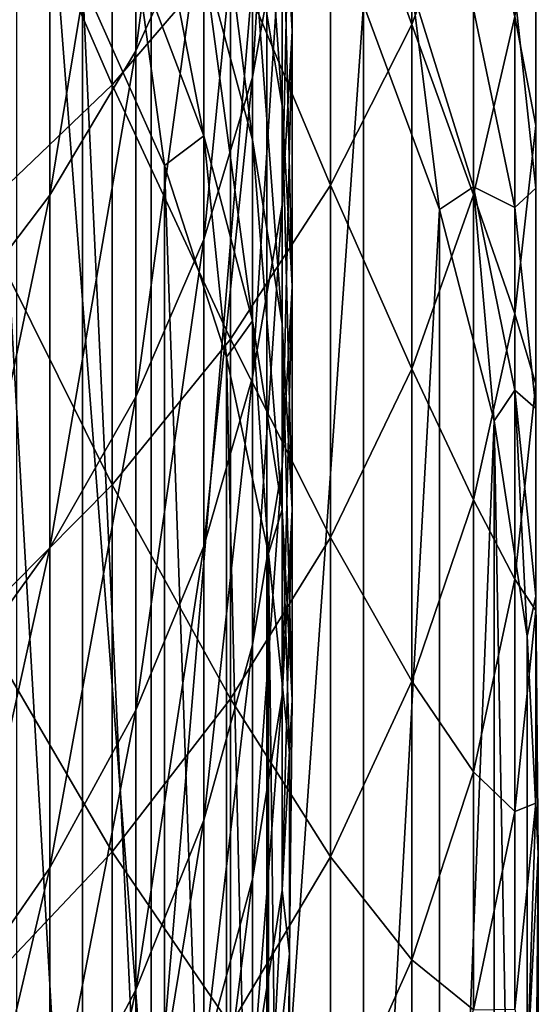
# Model space of a CAD drawing. Header units: metres. Extents: x -22 to 73, y -229 to 22.
# Tile 32 of 256: x 10.84 to 14, y -192.21 to -186.21. Entities that reach past the tile are written whole.
import ezdxf

# ---------------------------------------------------------------- set-up
doc = ezdxf.new("R2010")
doc.units = ezdxf.units.M
doc.layers.add('solid_509500_SW0001', color=7, linetype='CONTINUOUS')

msp = doc.modelspace()

# ---------------------------------------------------------------- linework, layer by layer
at = {"layer": 'solid_509500_SW0001'}
for points in [[(10.822106, -192.290131, 231.158295), (10.822146, -182.713867, 266.897583), (11.640534, -193.356049, 231.443909)], [(11.640534, -193.356049, 231.443909), (10.822146, -182.713867, 266.897583), (11.640574, -183.7798, 267.183167)], [(11.548494, -186.40036, 289.681946), (11.548494, -184.103027, 292.469757), (11.961754, -183.236404, 291.706268)], [(11.961754, -185.485275, 288.977203), (11.548494, -186.40036, 289.681946), (11.961754, -183.236404, 291.706268)], [(12.5, -186.278793, 281.288086), (12.5, -184.534927, 284.086151), (12.439809, -183.517059, 283.404175)], [(12.439809, -185.218185, 280.674683), (12.5, -186.278793, 281.288086), (12.439809, -183.517059, 283.404175)], [(12.259816, -186.560867, 285.443542), (12.259816, -184.542526, 288.25116), (12.439809, -183.581161, 287.510803)], [(12.439809, -185.552795, 284.768127), (12.259816, -186.560867, 285.443542), (12.439809, -183.581161, 287.510803)], [(11.640534, -193.356049, 231.443909), (11.640574, -183.7798, 267.183167), (12.346898, -184.918076, 267.48819)], [(13.230011, -186.238266, 289.557098), (13.230011, -183.949524, 292.334534), (12.734848, -184.877594, 293.15213)], [(13.230011, -186.238266, 289.557098), (13.605362, -185.225464, 288.77713), (13.230011, -183.949524, 292.334534)], [(11.404063, -186.607132, 294.675842), (11.404063, -183.98024, 297.466431), (10.580494, -184.718704, 298.209015)], [(11.404063, -186.607132, 294.675842), (12.124355, -185.766144, 293.934937), (11.404063, -183.98024, 297.466431)], [(11.024015, -187.278931, 290.358551), (11.024015, -184.935104, 293.20282), (11.548494, -184.103027, 292.469757)], [(11.548494, -186.40036, 289.681946), (11.024015, -187.278931, 290.358551), (11.548494, -184.103027, 292.469757)], [(12.439809, -186.735733, 277.838989), (12.439809, -185.218185, 280.674683), (12.259816, -184.167801, 280.067169)], [(12.259816, -185.647598, 277.302032), (12.439809, -186.735733, 277.838989), (12.259816, -184.167801, 280.067169)], [(11.961754, -187.549423, 286.105865), (11.961754, -185.485275, 288.977203), (12.259816, -184.542526, 288.25116)], [(12.259816, -186.560867, 285.443542), (11.961754, -187.549423, 286.105865), (12.259816, -184.542526, 288.25116)], [(12.439809, -187.339386, 281.901489), (12.439809, -185.552795, 284.768127), (12.5, -184.534927, 284.086151)], [(12.5, -186.278793, 281.288086), (12.439809, -187.339386, 281.901489), (12.5, -184.534927, 284.086151)], [(12.259816, -186.94194, 274.445404), (12.259816, -185.647598, 277.302032), (11.961754, -184.580521, 276.775482)], [(11.961754, -185.842468, 273.990295), (12.259816, -186.94194, 274.445404), (11.961754, -184.580521, 276.775482)], [(10.580494, -187.392929, 295.368134), (11.404063, -186.607132, 294.675842), (10.580494, -184.718704, 298.209015)], [(11.961754, -186.918137, 271.128021), (11.961754, -185.842468, 273.990295), (11.548494, -184.775299, 273.548584)], [(11.548494, -185.824173, 270.757568), (11.961754, -186.918137, 271.128021), (11.548494, -184.775299, 273.548584)], [(10.608051, -194.47348, 231.77861), (11.222553, -195.542877, 232.065155), (10.608053, -184.906006, 267.484955)], [(11.222553, -195.542877, 232.065155), (11.222557, -185.975403, 267.771484), (10.608053, -184.906006, 267.484955)], [(11.640534, -193.356049, 231.443909), (12.346898, -184.918076, 267.48819), (12.346918, -194.494415, 231.748932)], [(12.734848, -187.218201, 290.311768), (12.734848, -184.877594, 293.15213), (12.124355, -185.766144, 293.934937)], [(12.346918, -194.494415, 231.748932), (12.346898, -184.918076, 267.48819), (12.934314, -186.117737, 267.809631)], [(12.734848, -187.218201, 290.311768), (13.230011, -186.238266, 289.557098), (12.734848, -184.877594, 293.15213)], [(10.393371, -188.112534, 291.000549), (10.393371, -185.724594, 293.898346), (11.024015, -184.935104, 293.20282)], [(11.024015, -187.278931, 290.358551), (10.393371, -188.112534, 291.000549), (11.024015, -184.935104, 293.20282)], [(13.984142, -186.855438, 281.621613), (13.984142, -185.088333, 284.45694), (13.8575, -186.190155, 285.19516)], [(13.984142, -186.855438, 281.621613), (13.984142, -185.702148, 280.95459), (13.984142, -185.088333, 284.45694)], [(12.5, -187.834457, 278.381165), (12.5, -186.278793, 281.288086), (12.439809, -185.218185, 280.674683)], [(12.439809, -186.735733, 277.838989), (12.5, -187.834457, 278.381165), (12.439809, -185.218185, 280.674683)], [(13.605362, -187.276978, 285.92334), (13.605362, -185.225464, 288.77713), (13.230011, -186.238266, 289.557098)], [(13.605362, -187.276978, 285.92334), (13.8575, -186.190155, 285.19516), (13.605362, -185.225464, 288.77713)], [(11.548494, -188.508942, 286.748749), (11.548494, -186.40036, 289.681946), (11.961754, -185.485275, 288.977203)], [(11.961754, -187.549423, 286.105865), (11.548494, -188.508942, 286.748749), (11.961754, -185.485275, 288.977203)], [(12.259816, -188.389786, 282.509003), (12.259816, -186.560867, 285.443542), (12.439809, -185.552795, 284.768127)], [(12.439809, -187.339386, 281.901489), (12.259816, -188.389786, 282.509003), (12.439809, -185.552795, 284.768127)], [(12.439809, -188.063095, 274.909485), (12.439809, -186.735733, 277.838989), (12.259816, -185.647598, 277.302032)], [(12.259816, -186.94194, 274.445404), (12.439809, -188.063095, 274.909485), (12.259816, -185.647598, 277.302032)], [(13.984142, -187.237091, 278.086395), (13.8575, -186.047745, 277.499512), (13.984142, -185.702148, 280.95459)], [(13.984142, -187.237091, 278.086395), (13.984142, -185.702148, 280.95459), (13.984142, -186.855438, 281.621613)], [(12.124355, -188.156403, 291.034332), (12.124355, -185.766144, 293.934937), (11.404063, -186.607132, 294.675842)], [(12.124355, -188.156403, 291.034332), (12.734848, -187.218201, 290.311768), (12.124355, -185.766144, 293.934937)], [(11.222557, -185.975403, 267.771484), (11.721902, -187.099365, 268.072662), (11.548494, -185.824173, 270.757568)], [(11.721902, -187.099365, 268.072662), (11.961754, -186.918137, 271.128021), (11.548494, -185.824173, 270.757568)], [(12.259816, -188.045197, 271.509644), (12.259816, -186.94194, 274.445404), (11.961754, -185.842468, 273.990295)], [(11.961754, -186.918137, 271.128021), (12.259816, -188.045197, 271.509644), (11.961754, -185.842468, 273.990295)], [(11.222553, -195.542877, 232.065155), (11.721905, -196.666855, 232.366333), (11.222557, -185.975403, 267.771484)], [(11.721905, -196.666855, 232.366333), (11.721902, -187.099365, 268.072662), (11.222557, -185.975403, 267.771484)], [(13.397164, -187.367249, 268.14444), (12.934314, -186.117737, 267.809631), (13.230011, -186.017944, 270.823181)], [(13.605362, -187.228745, 271.233185), (13.230011, -186.017944, 270.823181), (13.605362, -186.145477, 274.115723)], [(13.397164, -187.367249, 268.14444), (13.230011, -186.017944, 270.823181), (13.605362, -187.228745, 271.233185)], [(13.8575, -187.354233, 274.616058), (13.605362, -186.145477, 274.115723), (13.8575, -186.047745, 277.499512)], [(13.8575, -187.354233, 274.616058), (13.8575, -186.047745, 277.499512), (13.984142, -187.237091, 278.086395)], [(12.346918, -194.494415, 231.748932), (12.934314, -186.117737, 267.809631), (12.934342, -195.694107, 232.070389)], [(12.934342, -195.694107, 232.070389), (12.934314, -186.117737, 267.809631), (13.397164, -187.367249, 268.14444)], [(13.605362, -187.228745, 271.233185), (13.605362, -186.145477, 274.115723), (13.8575, -187.354233, 274.616058)], [(13.230011, -188.338974, 286.634888), (13.230011, -186.238266, 289.557098), (12.734848, -187.218201, 290.311768)], [(13.230011, -188.338974, 286.634888), (13.605362, -187.276978, 285.92334), (13.230011, -186.238266, 289.557098)], [(13.8575, -188.00351, 282.285614), (13.8575, -186.190155, 285.19516), (13.605362, -187.276978, 285.92334)], [(13.8575, -188.00351, 282.285614), (13.984142, -186.855438, 281.621613), (13.8575, -186.190155, 285.19516)], [(12.439809, -188.933182, 278.92337), (12.439809, -187.339386, 281.901489), (12.5, -186.278793, 281.288086)], [(12.5, -187.834457, 278.381165), (12.439809, -188.933182, 278.92337), (12.5, -186.278793, 281.288086)], [(11.024015, -189.430206, 287.365997), (11.024015, -187.278931, 290.358551), (11.548494, -186.40036, 289.681946)], [(11.548494, -188.508942, 286.748749), (11.024015, -189.430206, 287.365997), (11.548494, -186.40036, 289.681946)], [(11.961754, -189.419846, 283.104736), (11.961754, -187.549423, 286.105865), (12.259816, -186.560867, 285.443542)], [(12.259816, -188.389786, 282.509003), (11.961754, -189.419846, 283.104736), (12.259816, -186.560867, 285.443542)], [(11.404063, -189.044388, 291.718201), (11.404063, -186.607132, 294.675842), (10.580494, -187.392929, 295.368134)], [(11.404063, -189.044388, 291.718201), (12.124355, -188.156403, 291.034332), (11.404063, -186.607132, 294.675842)], [(12.5, -189.195175, 275.378052), (12.5, -187.834457, 278.381165), (12.439809, -186.735733, 277.838989)], [(12.439809, -188.063095, 274.909485), (12.5, -189.195175, 275.378052), (12.439809, -186.735733, 277.838989)], [(13.984142, -188.431839, 278.675964), (13.984142, -186.855438, 281.621613), (13.8575, -188.00351, 282.285614)], [(13.984142, -188.431839, 278.675964), (13.984142, -187.237091, 278.086395), (13.984142, -186.855438, 281.621613)], [(11.721902, -187.099365, 268.072662), (12.100964, -188.266357, 268.385345), (11.961754, -186.918137, 271.128021)], [(12.100964, -188.266357, 268.385345), (12.259816, -188.045197, 271.509644), (11.961754, -186.918137, 271.128021)], [(12.439809, -189.194519, 271.898834), (12.439809, -188.063095, 274.909485), (12.259816, -186.94194, 274.445404)], [(12.259816, -188.045197, 271.509644), (12.439809, -189.194519, 271.898834), (12.259816, -186.94194, 274.445404)], [(12.100962, -197.833832, 232.679016), (12.100964, -188.266357, 268.385345), (11.721902, -187.099365, 268.072662)], [(11.721905, -196.666855, 232.366333), (12.100962, -197.833832, 232.679016), (11.721902, -187.099365, 268.072662)], [(12.734848, -189.366516, 287.323334), (12.734848, -187.218201, 290.311768), (12.124355, -188.156403, 291.034332)], [(12.734848, -189.366516, 287.323334), (13.230011, -188.338974, 286.634888), (12.734848, -187.218201, 290.311768)], [(13.730994, -188.654556, 268.48938), (13.397164, -187.367249, 268.14444), (13.605362, -187.228745, 271.233185)], [(13.8575, -188.46785, 271.652771), (13.605362, -187.228745, 271.233185), (13.8575, -187.354233, 274.616058)], [(13.730994, -188.654556, 268.48938), (13.605362, -187.228745, 271.233185), (13.8575, -188.46785, 271.652771)], [(13.984142, -188.579666, 275.123291), (13.8575, -187.354233, 274.616058), (13.984142, -187.237091, 278.086395)], [(13.984142, -188.579666, 275.123291), (13.984142, -187.237091, 278.086395), (13.984142, -188.431839, 278.675964)], [(10.393371, -190.304306, 287.95166), (10.393371, -188.112534, 291.000549), (11.024015, -187.278931, 290.358551)], [(11.024015, -189.430206, 287.365997), (10.393371, -190.304306, 287.95166), (11.024015, -187.278931, 290.358551)], [(13.605362, -189.135971, 282.940582), (13.605362, -187.276978, 285.92334), (13.230011, -188.338974, 286.634888)], [(13.605362, -189.135971, 282.940582), (13.8575, -188.00351, 282.285614), (13.605362, -187.276978, 285.92334)], [(12.259816, -190.021332, 279.460327), (12.259816, -188.389786, 282.509003), (12.439809, -187.339386, 281.901489)], [(12.439809, -188.933182, 278.92337), (12.259816, -190.021332, 279.460327), (12.439809, -187.339386, 281.901489)], [(12.934342, -195.694107, 232.070389), (13.397164, -187.367249, 268.14444), (13.397169, -196.943558, 232.405182)], [(13.397169, -196.943558, 232.405182), (13.397164, -187.367249, 268.14444), (13.730994, -188.654556, 268.48938)], [(13.8575, -188.46785, 271.652771), (13.8575, -187.354233, 274.616058), (13.984142, -188.579666, 275.123291)], [(10.580494, -189.874115, 292.357178), (11.404063, -189.044388, 291.718201), (10.580494, -187.392929, 295.368134)], [(11.548494, -190.419647, 283.683014), (11.548494, -188.508942, 286.748749), (11.961754, -187.549423, 286.105865)], [(11.961754, -189.419846, 283.104736), (11.548494, -190.419647, 283.683014), (11.961754, -187.549423, 286.105865)], [(12.439809, -190.32724, 275.846649), (12.439809, -188.933182, 278.92337), (12.5, -187.834457, 278.381165)], [(12.5, -189.195175, 275.378052), (12.439809, -190.32724, 275.846649), (12.5, -187.834457, 278.381165)], [(12.100964, -188.266357, 268.385345), (12.355854, -189.464401, 268.70636), (12.259816, -188.045197, 271.509644)], [(12.355854, -189.464401, 268.70636), (12.439809, -189.194519, 271.898834), (12.259816, -188.045197, 271.509644)], [(13.8575, -189.62117, 279.262848), (13.8575, -188.00351, 282.285614), (13.605362, -189.135971, 282.940582)], [(13.8575, -189.62117, 279.262848), (13.984142, -188.431839, 278.675964), (13.8575, -188.00351, 282.285614)], [(12.5, -190.354996, 272.291809), (12.5, -189.195175, 275.378052), (12.439809, -188.063095, 274.909485)], [(12.439809, -189.194519, 271.898834), (12.5, -190.354996, 272.291809), (12.439809, -188.063095, 274.909485)], [(12.124355, -190.350311, 287.982483), (12.124355, -188.156403, 291.034332), (11.404063, -189.044388, 291.718201)], [(12.124355, -190.350311, 287.982483), (12.734848, -189.366516, 287.323334), (12.124355, -188.156403, 291.034332)], [(12.100962, -197.833832, 232.679016), (12.355853, -199.031876, 233.000031), (12.100964, -188.266357, 268.385345)], [(12.355853, -199.031876, 233.000031), (12.355854, -189.464401, 268.70636), (12.100964, -188.266357, 268.385345)], [(13.230011, -190.242538, 283.580566), (13.230011, -188.338974, 286.634888), (12.734848, -189.366516, 287.323334)], [(13.230011, -190.242538, 283.580566), (13.605362, -189.135971, 282.940582), (13.230011, -188.338974, 286.634888)], [(11.961754, -191.088409, 279.986877), (11.961754, -189.419846, 283.104736), (12.259816, -188.389786, 282.509003)], [(12.259816, -190.021332, 279.460327), (11.961754, -191.088409, 279.986877), (12.259816, -188.389786, 282.509003)], [(13.984142, -189.810669, 275.632843), (13.984142, -188.431839, 278.675964), (13.8575, -189.62117, 279.262848)], [(13.984142, -189.810669, 275.632843), (13.984142, -188.579666, 275.123291), (13.984142, -188.431839, 278.675964)], [(11.024015, -191.379578, 284.23819), (11.024015, -189.430206, 287.365997), (11.548494, -188.508942, 286.748749)], [(11.548494, -190.419647, 283.683014), (11.024015, -191.379578, 284.23819), (11.548494, -188.508942, 286.748749)], [(13.932586, -189.96727, 268.841095), (13.730994, -188.654556, 268.48938), (13.8575, -188.46785, 271.652771)], [(13.984142, -189.724045, 272.078156), (13.8575, -188.46785, 271.652771), (13.984142, -188.579666, 275.123291)], [(13.932586, -189.96727, 268.841095), (13.8575, -188.46785, 271.652771), (13.984142, -189.724045, 272.078156)], [(13.984142, -189.724045, 272.078156), (13.984142, -188.579666, 275.123291), (13.984142, -189.810669, 275.632843)], [(13.397169, -196.943558, 232.405182), (13.730994, -188.654556, 268.48938), (13.730986, -198.23082, 232.750107)], [(13.730986, -198.23082, 232.750107), (13.730994, -188.654556, 268.48938), (13.932577, -199.543488, 233.101837)], [(13.932577, -199.543488, 233.101837), (13.730994, -188.654556, 268.48938), (13.932586, -189.96727, 268.841095)], [(12.259816, -191.448395, 276.31073), (12.259816, -190.021332, 279.460327), (12.439809, -188.933182, 278.92337)], [(12.439809, -190.32724, 275.846649), (12.259816, -191.448395, 276.31073), (12.439809, -188.933182, 278.92337)], [(11.404063, -191.281433, 288.606323), (11.404063, -189.044388, 291.718201), (10.580494, -189.874115, 292.357178)], [(11.404063, -191.281433, 288.606323), (12.124355, -190.350311, 287.982483), (11.404063, -189.044388, 291.718201)], [(13.605362, -190.794327, 279.841766), (13.605362, -189.135971, 282.940582), (13.230011, -190.242538, 283.580566)], [(13.605362, -190.794327, 279.841766), (13.8575, -189.62117, 279.262848), (13.605362, -189.135971, 282.940582)], [(12.355854, -189.464401, 268.70636), (12.483956, -190.681213, 269.03241), (12.439809, -189.194519, 271.898834)], [(12.483956, -190.681213, 269.03241), (12.5, -190.354996, 272.291809), (12.439809, -189.194519, 271.898834)], [(12.439809, -191.515488, 272.684753), (12.439809, -190.32724, 275.846649), (12.5, -189.195175, 275.378052)], [(12.5, -190.354996, 272.291809), (12.439809, -191.515488, 272.684753), (12.5, -189.195175, 275.378052)], [(12.734848, -191.313232, 284.199799), (12.734848, -189.366516, 287.323334), (12.124355, -190.350311, 287.982483)], [(12.734848, -191.313232, 284.199799), (13.230011, -190.242538, 283.580566), (12.734848, -189.366516, 287.323334)], [(11.548494, -192.124146, 280.497986), (11.548494, -190.419647, 283.683014), (11.961754, -189.419846, 283.104736)], [(11.961754, -191.088409, 279.986877), (11.548494, -192.124146, 280.497986), (11.961754, -189.419846, 283.104736)], [(10.393371, -192.29039, 284.764954), (10.393371, -190.304306, 287.95166), (11.024015, -189.430206, 287.365997)], [(11.024015, -191.379578, 284.23819), (10.393371, -192.29039, 284.764954), (11.024015, -189.430206, 287.365997)], [(12.355853, -199.031876, 233.000031), (12.483956, -200.248703, 233.32608), (12.355854, -189.464401, 268.70636)], [(12.483956, -200.248703, 233.32608), (12.483956, -190.681213, 269.03241), (12.355854, -189.464401, 268.70636)], [(13.8575, -191.036102, 276.140076), (13.8575, -189.62117, 279.262848), (13.605362, -190.794327, 279.841766)], [(13.8575, -191.036102, 276.140076), (13.984142, -189.810669, 275.632843), (13.8575, -189.62117, 279.262848)], [(14, -191.292755, 269.196259), (13.932586, -189.96727, 268.841095), (13.984142, -189.724045, 272.078156)], [(13.984142, -190.985962, 272.505463), (13.984142, -189.724045, 272.078156), (13.984142, -189.810669, 275.632843)], [(14, -191.292755, 269.196259), (13.984142, -189.724045, 272.078156), (13.984142, -190.985962, 272.505463)], [(13.984142, -190.985962, 272.505463), (13.984142, -189.810669, 275.632843), (13.8575, -191.036102, 276.140076)], [(10.580494, -192.151459, 289.18924), (11.404063, -191.281433, 288.606323), (10.580494, -189.874115, 292.357178)], [(13.932577, -199.543488, 233.101837), (13.932586, -189.96727, 268.841095), (14, -191.292755, 269.196259)], [(11.961754, -192.547867, 276.765808), (11.961754, -191.088409, 279.986877), (12.259816, -190.021332, 279.460327)], [(12.259816, -191.448395, 276.31073), (11.961754, -192.547867, 276.765808), (12.259816, -190.021332, 279.460327)], [(13.230011, -191.940674, 280.40744), (13.230011, -190.242538, 283.580566), (12.734848, -191.313232, 284.199799)], [(13.230011, -191.940674, 280.40744), (13.605362, -190.794327, 279.841766), (13.230011, -190.242538, 283.580566)], [(12.259816, -192.664795, 273.073944), (12.259816, -191.448395, 276.31073), (12.439809, -190.32724, 275.846649)], [(12.439809, -191.515488, 272.684753), (12.259816, -192.664795, 273.073944), (12.439809, -190.32724, 275.846649)], [(12.124355, -192.338318, 284.792694), (12.124355, -190.350311, 287.982483), (11.404063, -191.281433, 288.606323)], [(12.124355, -192.338318, 284.792694), (12.734848, -191.313232, 284.199799), (12.124355, -190.350311, 287.982483)], [(12.483956, -191.904297, 269.360138), (12.439809, -191.515488, 272.684753), (12.5, -190.354996, 272.291809)], [(12.483956, -190.681213, 269.03241), (12.483956, -191.904297, 269.360138), (12.5, -190.354996, 272.291809)], [(11.024015, -193.118576, 280.988708), (11.024015, -191.379578, 284.23819), (11.548494, -190.419647, 283.683014)], [(11.548494, -192.124146, 280.497986), (11.024015, -193.118576, 280.988708), (11.548494, -190.419647, 283.683014)], [(12.483956, -201.471771, 233.653793), (12.483956, -191.904297, 269.360138), (12.483956, -190.681213, 269.03241)], [(12.483956, -200.248703, 233.32608), (12.483956, -201.471771, 233.653793), (12.483956, -190.681213, 269.03241)], [(13.605362, -192.244858, 276.640411), (13.605362, -190.794327, 279.841766), (13.230011, -191.940674, 280.40744)], [(13.605362, -192.244858, 276.640411), (13.8575, -191.036102, 276.140076), (13.605362, -190.794327, 279.841766)], [(13.8575, -192.242157, 272.930817), (13.984142, -190.985962, 272.505463), (13.8575, -191.036102, 276.140076)], [(13.932586, -192.618225, 269.551422), (13.984142, -190.985962, 272.505463), (13.8575, -192.242157, 272.930817)], [(13.932586, -192.618225, 269.551422), (14, -191.292755, 269.196259), (13.984142, -190.985962, 272.505463)], [(13.8575, -192.242157, 272.930817), (13.8575, -191.036102, 276.140076), (13.605362, -192.244858, 276.640411)], [(11.548494, -193.615036, 277.20755), (11.548494, -192.124146, 280.497986), (11.961754, -191.088409, 279.986877)], [(11.961754, -192.547867, 276.765808), (11.548494, -193.615036, 277.20755), (11.961754, -191.088409, 279.986877)], [(11.404063, -193.308533, 285.353821), (11.404063, -191.281433, 288.606323), (10.580494, -192.151459, 289.18924)], [(11.404063, -193.308533, 285.353821), (12.124355, -192.338318, 284.792694), (11.404063, -191.281433, 288.606323)], [(12.734848, -193.04985, 280.954773), (12.734848, -191.313232, 284.199799), (12.124355, -192.338318, 284.792694)], [(12.734848, -193.04985, 280.954773), (13.230011, -191.940674, 280.40744), (12.734848, -191.313232, 284.199799)], [(13.932577, -199.543488, 233.101837), (14, -191.292755, 269.196259), (14, -200.869049, 233.457016)], [(14, -200.869049, 233.457016), (14, -191.292755, 269.196259), (13.932586, -192.618225, 269.551422)], [(10.393371, -194.062119, 281.454285), (10.393371, -192.29039, 284.764954), (11.024015, -191.379578, 284.23819)], [(11.024015, -193.118576, 280.988708), (10.393371, -194.062119, 281.454285), (11.024015, -191.379578, 284.23819)], [(11.961754, -193.79187, 273.455597), (11.961754, -192.547867, 276.765808), (12.259816, -191.448395, 276.31073)], [(12.259816, -192.664795, 273.073944), (11.961754, -193.79187, 273.455597), (12.259816, -191.448395, 276.31073)], [(12.355854, -193.121094, 269.686188), (12.259816, -192.664795, 273.073944), (12.439809, -191.515488, 272.684753)], [(12.483956, -191.904297, 269.360138), (12.355854, -193.121094, 269.686188), (12.439809, -191.515488, 272.684753)], [(10.059936, -191.804825, 230.224045), (10.024993, -191.831833, 230.251984), (10.888222, -192.794098, 230.509827)], [(10.089934, -191.785431, 230.185883), (10.059936, -191.804825, 230.224045), (10.926173, -192.770447, 230.482773)], [(10.926173, -192.770447, 230.482773), (10.059936, -191.804825, 230.224045), (10.888222, -192.794098, 230.509827)], [(10.112941, -191.774979, 230.140137), (10.089934, -191.785431, 230.185883), (10.958755, -192.753937, 230.445404)], [(10.958755, -192.753937, 230.445404), (10.089934, -191.785431, 230.185883), (10.926173, -192.770447, 230.482773)], [(10.127383, -191.774185, 230.08992), (10.112941, -191.774979, 230.140137), (10.983743, -192.745697, 230.400238)], [(10.983743, -192.745697, 230.400238), (10.112941, -191.774979, 230.140137), (10.958755, -192.753937, 230.445404)], [(10.999429, -192.746277, 230.350388), (10.822146, -192.536057, 230.240677), (10.127383, -191.774185, 230.08992)], [(10.999429, -192.746277, 230.350388), (10.127383, -191.774185, 230.08992), (10.983743, -192.745697, 230.400238)], [(10.888222, -192.794098, 230.509827), (10.024993, -191.831833, 230.251984), (10.668079, -192.607483, 230.466873)], [(12.355853, -202.688583, 233.979843), (12.355854, -193.121094, 269.686188), (12.483956, -191.904297, 269.360138)], [(12.483956, -201.471771, 233.653793), (12.355853, -202.688583, 233.979843), (12.483956, -191.904297, 269.360138)], [(13.230011, -193.425995, 277.129303), (13.230011, -191.940674, 280.40744), (12.734848, -193.04985, 280.954773)], [(13.230011, -193.425995, 277.129303), (13.605362, -192.244858, 276.640411), (13.230011, -191.940674, 280.40744)], [(11.024015, -194.639648, 277.631653), (11.024015, -193.118576, 280.988708), (11.548494, -192.124146, 280.497986)], [(11.548494, -193.615036, 277.20755), (11.024015, -194.639648, 277.631653), (11.548494, -192.124146, 280.497986)], [(10.580494, -194.215088, 285.878113), (11.404063, -193.308533, 285.353821), (10.580494, -192.151459, 289.18924)]]:
    msp.add_3dface(points, dxfattribs=at)

doc.saveas('drawing.dxf')
